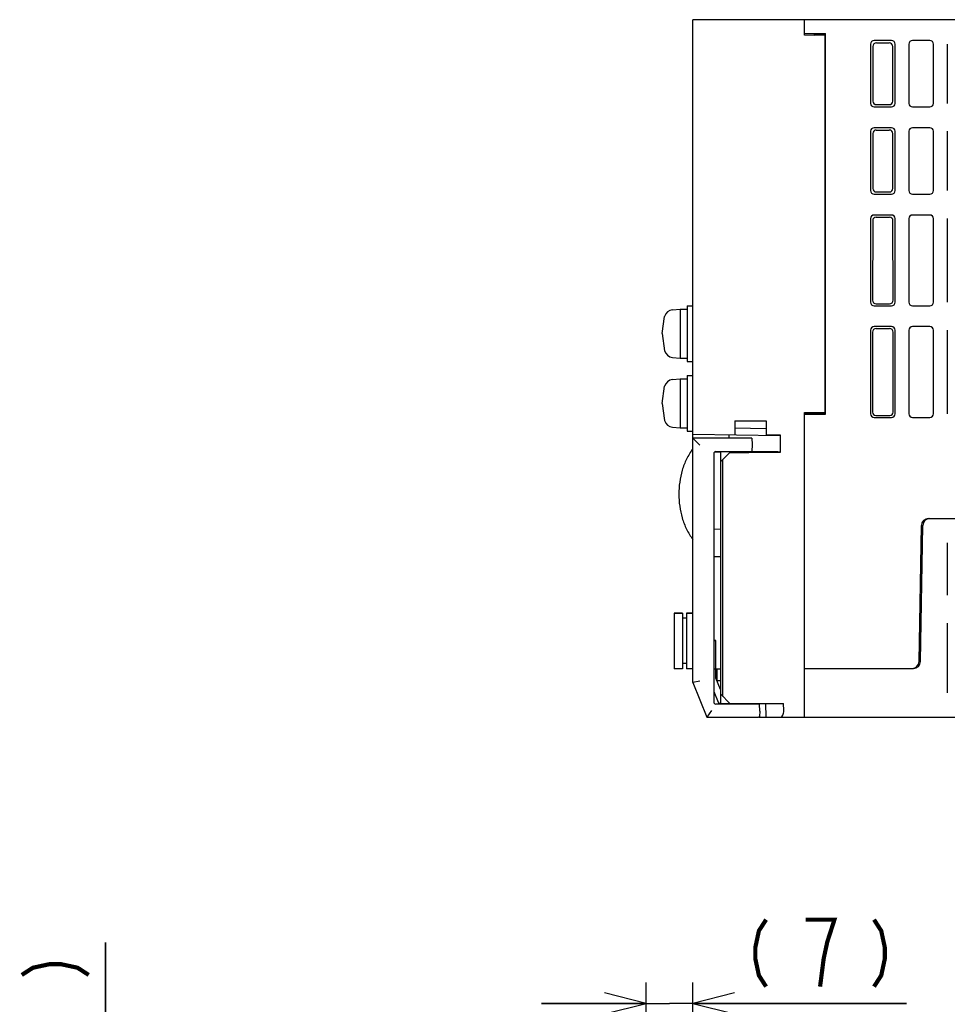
# Model space of a CAD drawing. Header units: millimetres. Extents: x 85 to 1221, y 92 to 821.
# Tile 30 of 35: x 901 to 1034, y 680 to 821. Entities that reach past the tile are written whole.
import ezdxf

# ---------------------------------------------------------------- set-up
doc = ezdxf.new("R2010")
doc.units = ezdxf.units.MM
doc.header["$LTSCALE"] = 69.3
doc.layers.get('0').update_dxf_attribs({"linetype": 'CONTINUOUS'})
doc.layers.add('ALL_AXIS', color=7, linetype='CONTINUOUS')
doc.layers.add('ALL_FEATURES', color=7, linetype='CONTINUOUS')
doc.styles.get("Standard").update_dxf_attribs({"font": 'txt', "width": 0.86})
doc.dimstyles.new('DIMSTYLE_1', dxfattribs={"dimtxt": 9.6, "dimasz": 6, "dimexe": 1, "dimexo": 1, "dimgap": 0.8, "dimtad": 1, "dimdec": 0, "dimdsep": 46, "dimtxsty": 'STANDARD', "dimblk": 'OPEN', "dimblk1": 'OPEN', "dimblk2": 'OPEN', "dimcen": 0.09, "dimadec": 0, "dimazin": 0, "dimtfac": 1, "dimtdec": 0, "dimtofl": 0, "dimtmove": 0, "dimatfit": 3, "dimldrblk": 'OPEN', "dimfxl": 1, "dimtolj": 1, "dimarcsym": 0})

# ---------------------------------------------------------------- blocks, each defined once
blk = doc.blocks.new('_OPEN')
at = {"color": 0, "linetype": 'BYBLOCK'}
for p, q in [((0, 0), (-1, 0.25)), ((-1, -0.25), (0, 0)), ((-1, 0), (0, 0))]:
    blk.add_line(p, q, dxfattribs=at)
blk = doc.blocks.new('*D6')
at = {"color": 2, "linetype": 'CONTINUOUS'}
for p, q in [((990.94, 646.86), (990.94, 683.25)), ((997.62, 636.63), (997.62, 683.25)), ((990.94, 680.25), (975.94, 680.25)), ((975.94, 680.25), (994.28, 680.25)), ((1028.26, 680.25), (994.28, 680.25)), ((997.62, 680.25), (1028.26, 680.25))]:
    blk.add_line(p, q, dxfattribs=at)
at = {"color": 2, "linetype": 'CONTINUOUS', "xscale": 6, "yscale": 6, "zscale": 6}
blk.add_blockref('_OPEN', (990.94, 680.25), dxfattribs=at)
at = {"color": 2, "linetype": 'CONTINUOUS', "xscale": 6, "yscale": 6, "zscale": 6, "rotation": 180}
blk.add_blockref('_OPEN', (997.62, 680.25), dxfattribs=at)
blk = doc.blocks.new('*D7')
at = {"color": 2, "linetype": 'CONTINUOUS'}
for p, q in [((913.38, 649.95), (913.38, 688.97)), ((913.38, 688.97), (913.38, 642.6)), ((992.95, 649.95), (910.38, 649.95)), ((913.38, 620.25), (913.38, 642.6)), ((995.6, 635.25), (910.38, 635.25)), ((913.38, 635.25), (913.38, 620.25))]:
    blk.add_line(p, q, dxfattribs=at)
at = {"color": 2, "linetype": 'CONTINUOUS', "xscale": 6, "yscale": 6, "zscale": 6}
for p, rotation in [((913.38, 649.95), 270), ((913.38, 635.25), 90)]:
    blk.add_blockref('_OPEN', p, dxfattribs=dict(at, rotation=rotation))

msp = doc.modelspace()

# ---------------------------------------------------------------- linework, layer by layer
at = {"color": 2, "linetype": 'CONTINUOUS', "const_width": 0.6}
for points in [[(1008.1336, 692.25), (1007.1016, 690.65), (1006.5856, 688.25), (1006.5856, 686.65), (1007.1016, 684.25), (1008.1336, 682.65)], [(1015.8736, 682.65), (1016.3896, 686.65), (1016.9056, 689.05), (1017.4216, 690.65), (1017.9376, 692.25), (1013.8096, 692.25)], [(1023.6136, 692.25), (1024.6456, 690.65), (1025.1616, 688.25), (1025.1616, 686.65), (1024.6456, 684.25), (1023.6136, 682.65)], [(901.375, 684.3232), (902.975, 685.3552), (905.375, 685.8712), (906.975, 685.8712), (909.375, 685.3552), (910.975, 684.3232)]]:
    msp.add_lwpolyline(points, dxfattribs=at)
at = {"layer": 'ALL_AXIS', "color": 7, "linetype": 'CONTINUOUS'}
for p, q in [((994.7056, 779.6521), (995.825, 779.75)), ((995.825, 779.75), (995.825, 772.75)), ((995.825, 779.75), (996.825, 779.75)), ((996.825, 780.25), (996.825, 772.25)), ((996.825, 780.25), (997.625, 780.25)), ((993.225, 776.25), (993.5685, 778.7127)), ((993.225, 776.25), (993.5685, 773.7873)), ((994.7056, 772.8479), (995.825, 772.75)), ((995.825, 772.75), (996.825, 772.75)), ((996.825, 772.25), (997.625, 772.25)), ((994.7056, 769.6521), (995.825, 769.75)), ((995.825, 769.75), (995.825, 762.75)), ((995.825, 769.75), (996.825, 769.75)), ((996.825, 770.25), (996.825, 762.25)), ((996.825, 770.25), (997.625, 770.25)), ((993.225, 766.25), (993.5685, 768.7127)), ((993.225, 766.25), (993.5685, 763.7873)), ((994.7056, 762.8479), (995.825, 762.75)), ((995.825, 762.75), (996.825, 762.75)), ((996.825, 762.25), (997.625, 762.25)), ((1004.1599, 759.35), (1004.1641, 759.2304)), ((1006.0901, 759.35), (1006.0867, 759.2531)), ((994.925, 736.2), (994.925, 728.2)), ((994.925, 736.2), (996.125, 736.2)), ((996.725, 736.2), (997.625, 736.2)), ((1004.1634, 723.25), (1004.1599, 723.15)), ((1006.0866, 723.25), (1006.0901, 723.15))]:
    msp.add_line(p, q, dxfattribs=at)
for centre, start, end in [((994.8189, 778.357), 95, 164.11915), ((994.8189, 774.143), 195.88085, 265), ((994.8189, 768.357), 95, 164.11915), ((994.8189, 764.143), 195.88085, 265)]:
    msp.add_arc(centre, 1.3, start, end, dxfattribs=at)
at = {"layer": 'ALL_FEATURES', "color": 7, "linetype": 'CONTINUOUS'}
for p, q in [((997.625, 726.25), (997.625, 821.25)), ((1172.925, 821.25), (997.625, 821.25)), ((1013.625, 819.05), (1013.625, 821.25)), ((1013.625, 819.25), (1016.6599, 819.25)), ((1016.625, 818.9976), (1013.625, 819.05)), ((1014.9972, 819.026), (1015.1703, 819.1976)), ((1015.0968, 819.1248), (1015.096, 819.0243)), ((1015.1703, 819.1976), (1015.1688, 819.0231)), ((1015.1703, 819.1976), (1015.6879, 819.2151)), ((1015.6879, 819.2151), (1015.6862, 819.014)), ((1015.6879, 819.2151), (1016.625, 819.2151)), ((1016.625, 819.2151), (1016.6599, 819.25)), ((1016.625, 764.75), (1016.625, 819.2151)), ((1016.6599, 764.7151), (1016.6599, 819.25)), ((1023.125, 817.7519), (1023.125, 809.2481)), ((1023.4624, 817.4145), (1023.4504, 809.5735)), ((1026.1269, 818.25), (1023.6231, 818.25)), ((1023.9612, 817.9119), (1025.7888, 817.9119)), ((1026.2996, 809.5735), (1026.2876, 817.4145)), ((1026.625, 809.2481), (1026.625, 817.7519)), ((1028.625, 817.75), (1028.625, 809.25)), ((1031.625, 818.25), (1029.125, 818.25)), ((1032.125, 809.25), (1032.125, 817.75)), ((1034.125, 817.7519), (1034.125, 809.2481)), ((1023.6231, 808.75), (1026.1269, 808.75)), ((1023.9478, 809.0747), (1025.8022, 809.0747)), ((1029.125, 808.75), (1031.625, 808.75)), ((1023.125, 805.2519), (1023.125, 796.7481)), ((1023.4433, 804.9336), (1023.4313, 797.0544)), ((1026.1269, 805.75), (1023.6231, 805.75)), ((1023.9422, 805.4309), (1025.8078, 805.4309)), ((1026.3187, 797.0544), (1026.3067, 804.9336)), ((1026.625, 796.7481), (1026.625, 805.2519)), ((1028.625, 805.25), (1028.625, 796.75)), ((1031.625, 805.75), (1029.125, 805.75)), ((1032.125, 796.75), (1032.125, 805.25)), ((1034.125, 805.2519), (1034.125, 796.7481)), ((1023.6231, 796.25), (1026.1269, 796.25)), ((1023.9286, 796.5555), (1025.8214, 796.5555)), ((1029.125, 796.25), (1031.625, 796.25)), ((1026.1269, 793.25), (1023.6231, 793.25)), ((1031.625, 793.25), (1029.125, 793.25)), ((1023.125, 792.7519), (1023.125, 780.7481)), ((1023.4243, 792.4526), (1023.4068, 781.0299)), ((1023.9231, 792.95), (1025.8269, 792.95)), ((1026.3432, 781.0299), (1026.3257, 792.4526)), ((1026.625, 780.7481), (1026.625, 792.7519)), ((1028.625, 792.75), (1028.625, 780.75)), ((1032.125, 780.75), (1032.125, 792.75)), ((1034.125, 792.7519), (1034.125, 780.7481)), ((1023.9042, 780.5311), (1025.8458, 780.5311)), ((1023.6231, 780.25), (1026.1269, 780.25)), ((1029.125, 780.25), (1031.625, 780.25)), ((1023.125, 776.7519), (1023.125, 764.7481)), ((1023.3999, 776.477), (1023.3824, 765.0055)), ((1026.1269, 777.25), (1023.6231, 777.25)), ((1023.8987, 776.9744), (1025.8513, 776.9744)), ((1026.3676, 765.0055), (1026.3501, 776.477)), ((1026.625, 764.7481), (1026.625, 776.7519)), ((1028.625, 776.75), (1028.625, 764.75)), ((1031.625, 777.25), (1029.125, 777.25)), ((1032.125, 764.75), (1032.125, 776.75)), ((1034.125, 776.7519), (1034.125, 764.7481)), ((1013.625, 764.95), (1016.625, 765.0024)), ((1014.6569, 764.968), (1014.6556, 764.8072)), ((1014.6968, 764.9687), (1014.695, 764.7674)), ((1015.2143, 764.9777), (1015.2123, 764.75)), ((1003.625, 763.75), (1003.625, 761.75)), ((1003.625, 763.75), (1008.125, 763.75)), ((1008.125, 763.75), (1008.125, 761.75)), ((1013.625, 721.25), (1013.625, 764.95)), ((1013.625, 764.7151), (1016.6599, 764.7151)), ((1014.3004, 764.8072), (1014.6556, 764.8072)), ((1014.6556, 764.8072), (1014.695, 764.7674)), ((1015.2123, 764.75), (1014.695, 764.7674)), ((1016.625, 764.75), (1015.2123, 764.75)), ((1016.6599, 764.7151), (1016.625, 764.75)), ((1023.6231, 764.25), (1026.1269, 764.25)), ((1023.8797, 764.5066), (1025.8703, 764.5066)), ((1029.125, 764.25), (1031.625, 764.25)), ((1008.125, 762.6016), (1003.625, 762.6802)), ((997.625, 761.8547), (1010.1369, 761.6363)), ((1006.0936, 761.25), (997.625, 761.25)), ((997.625, 761.25), (998.625, 760.25)), ((1002.825, 761.25), (1002.825, 761.764)), ((1006.0936, 761.25), (1006.125, 760.35)), ((1008.125, 761.75), (1010.1686, 761.75)), ((1010.1369, 761.75), (1010.1369, 761.6363)), ((1010.1686, 761.75), (1010.1686, 759.2064)), ((1000.9145, 759.3427), (1001.125, 759.35)), ((1001.125, 759.35), (1006.0901, 759.35)), ((1001.625, 759.2949), (1001.625, 759.35)), ((1004.1641, 759.2304), (1004.1599, 759.35)), ((1006.125, 760.35), (1006.0901, 759.35)), ((1000.625, 759.0428), (1000.625, 723.4572)), ((1001.625, 759.25), (1000.7061, 759.234)), ((1001.625, 757.9271), (1001.625, 759.2901)), ((1004.1595, 759.2751), (1001.625, 759.2901)), ((1001.625, 757.9271), (1002.925, 759.2289)), ((1001.925, 758.2062), (1001.625, 757.9114)), ((1001.625, 723.15), (1001.625, 757.9114)), ((1002.925, 759.2064), (1001.925, 758.2062)), ((1001.925, 724.25), (1001.925, 758.2062)), ((1004.1599, 759.2933), (1002.925, 759.2941)), ((1002.925, 759.2289), (1005.199, 759.2317)), ((1002.925, 759.2064), (1002.925, 759.2289)), ((1010.1686, 759.2064), (1002.925, 759.2064)), ((1009.1369, 759.2903), (1006.09, 759.2921)), ((1010.1019, 759.2731), (1010.1686, 759.2064)), ((1031.4077, 749.75), (1077.9416, 749.75)), ((1001.625, 748.1802), (1000.625, 748.2151)), ((1030.0669, 729.2325), (1030.4078, 748.7675)), ((1030.2669, 729.2325), (1030.6078, 748.7675)), ((1034.125, 746.2519), (1034.125, 738.7481)), ((1000.625, 744.2849), (1001.625, 744.3198)), ((996.125, 736.2), (994.925, 736.2)), ((996.125, 736.2), (996.125, 728.2)), ((996.725, 735.45), (996.125, 735.45)), ((996.725, 736.2), (996.725, 728.2)), ((997.625, 736.2), (996.725, 736.2)), ((1034.125, 734.7519), (1034.125, 724.7481)), ((1000.625, 732.2552), (1000.925, 732.25)), ((1000.925, 732.25), (1000.625, 732.2395)), ((1000.925, 726.8855), (1000.925, 732.25)), ((996.725, 728.95), (996.125, 728.95)), ((996.125, 728.2), (994.925, 728.2)), ((997.625, 728.2), (996.725, 728.2)), ((1000.925, 728.1727), (1001.625, 728.1849)), ((1001.5789, 725.2508), (1000.925, 726.8855)), ((1001.1038, 726.5242), (1001.1038, 728.1758)), ((1013.625, 728.25), (1029.267, 728.25)), ((998.625, 726.4426), (997.625, 726.25)), ((997.625, 726.25), (999.625, 721.25)), ((1001.0693, 726.5248), (1001.625, 726.5151)), ((1000.625, 724.9429), (1001.2399, 723.4056)), ((1001.625, 725.25), (1001.5789, 725.2508)), ((1001.625, 724.55), (1002.925, 723.25)), ((1001.125, 723.15), (1000.9145, 723.1573)), ((1007.1901, 723.15), (1001.125, 723.15)), ((1001.5133, 723.217), (1001.625, 723.2151)), ((1001.625, 723.25), (1010.625, 723.25)), ((1004.1599, 723.15), (1004.1634, 723.25)), ((1006.575, 723.25), (1006.5785, 723.15)), ((1007.225, 722.15), (1007.1901, 723.15)), ((1008.0558, 723.25), (1008.0961, 721.25)), ((1010.6653, 722.25), (1010.625, 723.25)), ((1000.302, 722.25), (999.625, 721.25)), ((999.625, 721.25), (1007.0545, 721.25)), ((1007.149, 721.25), (1172.925, 721.25)), ((1007.225, 722.15), (1007.1982, 721.384))]:
    msp.add_line(p, q, dxfattribs=at)
at = {"layer": 'ALL_FEATURES', "color": 1, "linetype": 'CONTINUOUS'}
msp.add_line((1001.625, 728.15), (1000.725, 728.15), dxfattribs=at)
at = {"layer": 'ALL_FEATURES', "color": 7, "linetype": 'CONTINUOUS'}
for centre, radius, start, end in [((1029.125, 817.75), 0.5, 90, 180), ((1031.625, 817.75), 0.5, 0, 90), ((1029.125, 809.25), 0.5, 180, 270), ((1031.625, 809.25), 0.5, 270, 360), ((1029.125, 805.25), 0.5, 90, 180), ((1031.625, 805.25), 0.5, 0, 90), ((1029.125, 796.75), 0.5, 180, 270), ((1031.625, 796.75), 0.5, 270, 360), ((1029.125, 792.75), 0.5, 90, 180), ((1031.625, 792.75), 0.5, 0, 90), ((1029.125, 780.75), 0.5, 180, 270), ((1031.625, 780.75), 0.5, 270, 360), ((1029.125, 776.75), 0.5, 90, 180), ((1031.625, 776.75), 0.5, 0, 90), ((1029.125, 764.75), 0.5, 180, 270), ((1031.625, 764.75), 0.5, 270, 360), ((1000.925, 759.0428), 0.3, 92, 180), ((1031.4077, 748.75), 1, 90, 179), ((1031.6077, 748.75), 1, 90, 179), ((1029.067, 729.25), 1, 270, 359), ((1029.267, 729.25), 1, 270, 359), ((1000.925, 723.4572), 0.3, 180, 268), ((1001.5185, 723.517), 0.3, 201.801409, 269)]:
    msp.add_arc(centre, radius, start, end, dxfattribs=at)
for centre, major_axis, ratio, start_param, end_param in [((1023.6269, 817.7481), (0.3562, -0.3562), 0.99243251, 2.35999259, 3.92319272), ((1023.9643, 817.4107), (0.3965, -0.3097), 0.99376177, 2.23692246, 3.80012259), ((1025.7857, 817.4107), (0.3965, 0.3097), 0.99376177, -0.65852993, 0.9046702), ((1026.1231, 817.7481), (0.3562, 0.3562), 0.99243251, -0.78160007, 0.78160007), ((1023.6269, 809.2519), (0.3562, 0.3562), 0.99243251, 2.35999259, 3.92319272), ((1023.9523, 809.5773), (0.3263, 0.3849), 0.99079195, -4.00623987, -2.44303974), ((1025.7977, 809.5773), (-0.3263, 0.3849), 0.99079195, -3.84014557, -2.27694544), ((1026.1231, 809.2519), (0.3562, -0.3562), 0.99243251, -0.78160007, 0.78160007), ((1023.6269, 805.2481), (0.3562, -0.3562), 0.99243251, 2.35999259, 3.92319272), ((1023.9452, 804.9298), (0.3965, -0.3097), 0.99376177, 2.23692246, 3.80012259), ((1025.8048, 804.9298), (0.3965, 0.3097), 0.99376177, -0.65852993, 0.9046702), ((1026.1231, 805.2481), (0.3562, 0.3562), 0.99243251, -0.78160007, 0.78160007), ((1023.6269, 796.7519), (0.3562, 0.3562), 0.99243251, 2.35999259, 3.92319272), ((1023.9332, 797.0582), (0.3263, 0.3849), 0.99079195, -4.00623987, -2.44303974), ((1025.8168, 797.0582), (-0.3263, 0.3849), 0.99079195, -3.84014557, -2.27694544), ((1026.1231, 796.7519), (0.3562, -0.3562), 0.99243251, -0.78160007, 0.78160007), ((1023.6269, 792.7481), (0.3562, -0.3562), 0.99243251, 2.35999259, 3.92319272), ((1026.1231, 792.7481), (0.3562, 0.3562), 0.99243251, -0.78160007, 0.78160007), ((1023.9262, 792.4488), (0.3965, -0.3097), 0.99376177, 2.23692246, 3.80012259), ((1025.8238, 792.4488), (0.3965, 0.3097), 0.99376177, -0.65852993, 0.9046702), ((1023.6269, 780.7519), (0.3562, 0.3562), 0.99243251, 2.35999259, 3.92319272), ((1023.9087, 781.0337), (0.3263, 0.3849), 0.99079195, -4.00623987, -2.44303974), ((1025.8413, 781.0337), (-0.3263, 0.3849), 0.99079195, -3.84014557, -2.27694544), ((1026.1231, 780.7519), (0.3562, -0.3562), 0.99243251, -0.78160007, 0.78160007), ((1023.6269, 776.7481), (0.3562, -0.3562), 0.99243251, 2.35999259, 3.92319272), ((1023.9018, 776.4732), (0.3965, -0.3097), 0.99376177, 2.23692246, 3.80012259), ((1025.8482, 776.4732), (0.3965, 0.3097), 0.99376177, -0.65852993, 0.9046702), ((1026.1231, 776.7481), (0.3562, 0.3562), 0.99243251, -0.78160007, 0.78160007), ((1023.8843, 765.0093), (0.3263, 0.3849), 0.99079195, -4.00623987, -2.44303974), ((1025.8657, 765.0093), (-0.3263, 0.3849), 0.99079195, -3.84014557, -2.27694544), ((1014.3013, 764.8422), (1.0002, 0), 0.03494204, -2.31955748, -1.57171195), ((1023.6269, 764.7519), (0.3562, 0.3562), 0.99243251, 2.35999259, 3.92319272), ((1026.1231, 764.7519), (0.3562, -0.3562), 0.99243251, -0.78160007, 0.78160007), ((1005.125, 759.25), (1.05, 0), 0.01745506, 4.78295179, 6.69272803), ((1009.102, 759.2728), (1, 0), 0.01745506, 0.01745329, 1.53588974), ((1010.088, 722.25), (-0.0604, 0.9994), 0.57594728, -3.17637226, -1.60557593)]:
    msp.add_ellipse(centre, major_axis=major_axis, ratio=ratio, start_param=start_param, end_param=end_param, dxfattribs=at)
for points, knots in [([(997.625, 759.75), (997.2844, 759.2855), (996.6828, 758.2949), (996.0531, 756.6771), (995.6982, 754.979), (995.5868, 753.25), (995.6982, 751.521), (996.0531, 749.8229), (996.6828, 748.2051), (997.2844, 747.2145), (997.625, 746.75)], [0, 0, 0, 0, 0.12501001, 0.25002985, 0.37500385, 0.5, 0.62499615, 0.74997015, 0.87498999, 1, 1, 1, 1]), ([(1007.1982, 721.384), (1007.197, 721.3478), (1007.1776, 721.263), (1007.0918, 721.25), (1007.0545, 721.25)], [0, 0, 0, 0, 0.49314983, 1, 1, 1, 1])]:
    msp.add_open_spline(points, degree=3, knots=knots, dxfattribs=at)

# ---------------------------------------------------------------- dimensions: what is measured, and where the dimension line sits
at = {"color": 2, "linetype": 'CONTINUOUS'}
for base, p1, p2, angle, picture, middle in [((913.375, 649.947), (996.5975, 635.25), (993.9469, 649.947), 90, '*D7', (913.375, 655.9432)), ((990.9377, 680.25), (997.625, 635.6293), (990.9377, 645.8617), 180, '*D6', (1003.4896, 680.25))]:
    dim = msp.add_linear_dim(base=base, p1=p1, p2=p2, angle=angle, text='(<>)', dimstyle='DIMSTYLE_1', dxfattribs=at)
    dim.commit()
    dim.dimension.update_dxf_attribs({"geometry": picture, "text_midpoint": middle, "dimtype": 160})

doc.saveas('drawing.dxf')
